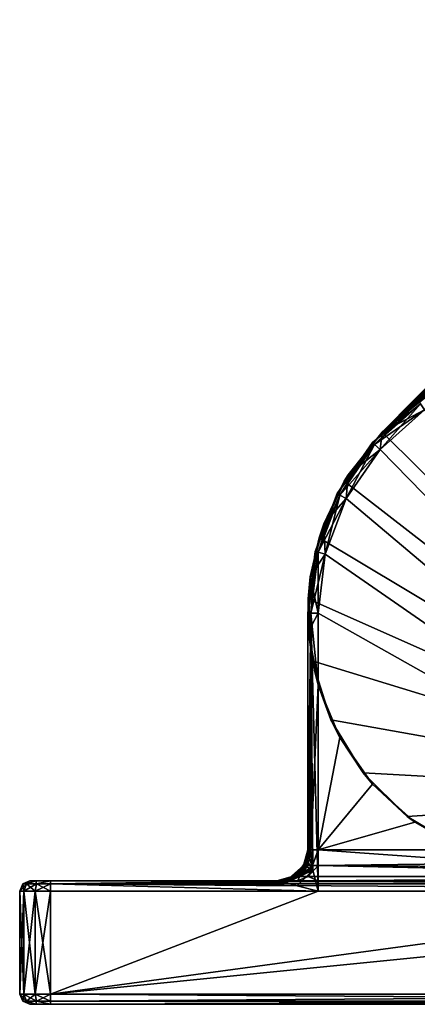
# Model space of a CAD drawing. Header units: metres. Extents: x 0 to 1023, y -974 to 49.
# Tile 11 of 27: x 759 to 778, y -974 to -926. Entities that reach past the tile are written whole.
import ezdxf

# ---------------------------------------------------------------- set-up
doc = ezdxf.new("R2010")
doc.units = ezdxf.units.M

msp = doc.modelspace()

# ---------------------------------------------------------------- linework, layer by layer
at = {"layer": 'Y2A990'}
for points in [[(942.986145, -782.976868, 1998), (776.57428, -946.50293, 1998), (945.994873, -783.144592, 1998)], [(776.57428, -946.50293, 1998), (942.986145, -782.976868, 1998), (934.919312, -786.653442, 1998)], [(945.994873, -783.144592, 1998), (776.57428, -946.50293, 1998), (948.876038, -784.027527, 1998)], [(948.876038, -784.027527, 1998), (776.57428, -946.50293, 1998), (951.462219, -785.57428, 1998)], [(951.462219, -785.57428, 1998), (776.57428, -946.50293, 1998), (953.603088, -787.694946, 1998)], [(776.57428, -946.50293, 1992), (935.842407, -786.468262, 1992), (933.924072, -788.633606, 1992)], [(935.842407, -786.468262, 1992), (776.57428, -946.50293, 1992), (934.919312, -786.653442, 1992)], [(934.919312, -786.653442, 1992), (776.57428, -946.50293, 1992), (934.919312, -786.653442, 1998)], [(776.57428, -946.50293, 1992), (776.57428, -946.50293, 1998), (934.919312, -786.653442, 1998)], [(953.603088, -787.694946, 1998), (776.57428, -946.50293, 1998), (955.174194, -790.266357, 1998)], [(933.924072, -788.633606, 1992), (932.579651, -791.195129, 1992), (776.57428, -946.50293, 1992)], [(955.174194, -790.266357, 1998), (776.57428, -946.50293, 1998), (956.08429, -793.139099, 1998)], [(932.579651, -791.195129, 1992), (931.887329, -794.003967, 1992), (776.57428, -946.50293, 1992)], [(956.08429, -793.139099, 1998), (776.57428, -946.50293, 1998), (956.280457, -796.146118, 1998)], [(931.887329, -796.896851, 1992), (776.57428, -946.50293, 1992), (931.887329, -794.003967, 1992)], [(956.280457, -796.146118, 1998), (776.57428, -946.50293, 1998), (955.751343, -799.112732, 1998)], [(932.579651, -799.705627, 1992), (776.57428, -946.50293, 1992), (931.887329, -796.896851, 1992)], [(955.751343, -799.112732, 1998), (776.57428, -946.50293, 1998), (954.527588, -801.866455, 1998)], [(933.924072, -802.267151, 1992), (776.57428, -946.50293, 1992), (932.579651, -799.705627, 1992)], [(954.527588, -801.866455, 1998), (776.57428, -946.50293, 1998), (952.680359, -804.247314, 1998)], [(935.842407, -804.432495, 1992), (776.57428, -946.50293, 1992), (933.924072, -802.267151, 1992)], [(952.680359, -804.247314, 1998), (776.57428, -946.50293, 1998), (794.335327, -964.096802, 1998)], [(938.223145, -806.075867, 1992), (776.57428, -946.50293, 1992), (935.842407, -804.432495, 1992)], [(940.92804, -807.101685, 1992), (776.57428, -946.50293, 1992), (938.223145, -806.075867, 1992)], [(943.799866, -807.450378, 1992), (776.57428, -946.50293, 1992), (940.92804, -807.101685, 1992)], [(949.507446, -807.450378, 1992), (776.57428, -946.50293, 1992), (943.799866, -807.450378, 1992)], [(776.57428, -946.50293, 1992), (949.507446, -807.450378, 1992), (778.638062, -945.424072, 1992)], [(776.09845, -947.010803, 1991.5), (776.208069, -947.10791, 1991.853516), (778.354004, -945.012573, 1991.5)], [(776.09845, -947.010803, 1988.5), (776.09845, -947.010803, 1991.5), (778.354004, -945.012573, 1988.5)], [(776.09845, -947.010803, 1991.5), (778.354004, -945.012573, 1991.5), (778.354004, -945.012573, 1988.5)], [(778.354004, -945.012573, 1988.5), (778.437195, -945.133057, 1988.146484), (776.09845, -947.010803, 1988.5)], [(778.437195, -945.133057, 1988.146484), (776.208069, -947.10791, 1988.146484), (776.09845, -947.010803, 1988.5)], [(776.208069, -947.10791, 1991.853516), (778.437195, -945.133057, 1991.853516), (778.354004, -945.012573, 1991.5)], [(776.208069, -947.10791, 1991.853516), (776.472717, -947.342407, 1992), (778.437195, -945.133057, 1991.853516)], [(778.437195, -945.133057, 1988.146484), (778.638062, -945.424072, 1988), (776.208069, -947.10791, 1988.146484)], [(776.472717, -947.342407, 1992), (778.638062, -945.424072, 1992), (778.437195, -945.133057, 1991.853516)], [(778.638062, -945.424072, 1988), (776.472717, -947.342407, 1988), (776.208069, -947.10791, 1988.146484)], [(776.472717, -947.342407, 1992), (776.57428, -946.50293, 1992), (778.638062, -945.424072, 1992)], [(778.638062, -945.424072, 1988), (797.454834, -968.799866, 1988), (776.472717, -947.342407, 1988)], [(776.57428, -946.50293, 1998), (776.57428, -946.50293, 1992), (774.727112, -948.883789, 1998)], [(776.57428, -946.50293, 1992), (774.916077, -948.577881, 1992), (774.727112, -948.883789, 1998)], [(776.57428, -946.50293, 1998), (774.727112, -948.883789, 1998), (794.335327, -964.096802, 1998)], [(776.57428, -946.50293, 1992), (776.472717, -947.342407, 1992), (774.916077, -948.577881, 1992)], [(774.386597, -949.490784, 1991.5), (774.516296, -949.558899, 1991.853516), (776.09845, -947.010803, 1991.5)], [(774.386597, -949.490784, 1988.5), (774.386597, -949.490784, 1991.5), (776.09845, -947.010803, 1988.5)], [(774.386597, -949.490784, 1991.5), (776.09845, -947.010803, 1991.5), (776.09845, -947.010803, 1988.5)], [(776.09845, -947.010803, 1988.5), (776.208069, -947.10791, 1988.146484), (774.386597, -949.490784, 1988.5)], [(774.516296, -949.558899, 1991.853516), (776.208069, -947.10791, 1991.853516), (776.09845, -947.010803, 1991.5)], [(776.208069, -947.10791, 1988.146484), (774.516296, -949.558899, 1988.146484), (774.386597, -949.490784, 1988.5)], [(774.516296, -949.558899, 1991.853516), (774.829346, -949.723145, 1992), (776.208069, -947.10791, 1991.853516)], [(776.208069, -947.10791, 1988.146484), (776.472717, -947.342407, 1988), (774.516296, -949.558899, 1988.146484)], [(776.472717, -947.342407, 1988), (774.829346, -949.723145, 1988), (774.516296, -949.558899, 1988.146484)], [(774.829346, -949.723145, 1992), (776.472717, -947.342407, 1992), (776.208069, -947.10791, 1991.853516)], [(774.829346, -949.723145, 1992), (774.916077, -948.577881, 1992), (776.472717, -947.342407, 1992)], [(776.472717, -947.342407, 1988), (797.454834, -968.799866, 1988), (774.829346, -949.723145, 1988)], [(774.727112, -948.883789, 1998), (773.733765, -950.956299, 1992), (773.503357, -951.637512, 1998)], [(773.503357, -951.637512, 1998), (794.335327, -964.096802, 1998), (774.727112, -948.883789, 1998)], [(774.727112, -948.883789, 1998), (774.916077, -948.577881, 1992), (773.733765, -950.956299, 1992)], [(773.733765, -950.956299, 1992), (774.916077, -948.577881, 1992), (774.829346, -949.723145, 1992)], [(773.318054, -952.308411, 1991.5), (773.460266, -952.343445, 1991.853516), (774.386597, -949.490784, 1991.5)], [(773.318054, -952.308411, 1988.5), (773.318054, -952.308411, 1991.5), (774.386597, -949.490784, 1988.5)], [(773.318054, -952.308411, 1991.5), (774.386597, -949.490784, 1991.5), (774.386597, -949.490784, 1988.5)], [(774.386597, -949.490784, 1988.5), (774.516296, -949.558899, 1988.146484), (773.318054, -952.308411, 1988.5)], [(774.516296, -949.558899, 1988.146484), (773.460266, -952.343445, 1988.146484), (773.318054, -952.308411, 1988.5)], [(773.460266, -952.343445, 1991.853516), (774.516296, -949.558899, 1991.853516), (774.386597, -949.490784, 1991.5)], [(773.460266, -952.343445, 1991.853516), (773.803528, -952.42804, 1992), (774.516296, -949.558899, 1991.853516)], [(774.516296, -949.558899, 1988.146484), (774.829346, -949.723145, 1988), (773.460266, -952.343445, 1988.146484)], [(774.829346, -949.723145, 1988), (773.803528, -952.42804, 1988), (773.460266, -952.343445, 1988.146484)], [(773.803528, -952.42804, 1992), (773.733765, -950.956299, 1992), (774.829346, -949.723145, 1992)], [(773.803528, -952.42804, 1992), (774.829346, -949.723145, 1992), (774.516296, -949.558899, 1991.853516)], [(774.829346, -949.723145, 1988), (797.454834, -968.799866, 1988), (773.803528, -952.42804, 1988)], [(773.733765, -950.956299, 1992), (773.080627, -953.530945, 1992), (773.503357, -951.637512, 1998)], [(773.080627, -953.530945, 1992), (773.733765, -950.956299, 1992), (773.803528, -952.42804, 1992)], [(773.503357, -951.637512, 1998), (773.080627, -953.530945, 1992), (772.974182, -954.604126, 1998)], [(772.974182, -954.604126, 1998), (794.335327, -964.096802, 1998), (773.503357, -951.637512, 1998)], [(772.954834, -955.299866, 1991.5), (773.101257, -955.299866, 1991.853516), (773.318054, -952.308411, 1991.5)], [(772.954834, -955.299866, 1988.5), (772.954834, -955.299866, 1991.5), (773.318054, -952.308411, 1988.5)], [(772.954834, -955.299866, 1991.5), (773.318054, -952.308411, 1991.5), (773.318054, -952.308411, 1988.5)], [(773.318054, -952.308411, 1988.5), (773.460266, -952.343445, 1988.146484), (772.954834, -955.299866, 1988.5)], [(773.101257, -955.299866, 1991.853516), (773.460266, -952.343445, 1991.853516), (773.318054, -952.308411, 1991.5)], [(773.460266, -952.343445, 1988.146484), (773.101257, -955.299866, 1988.146484), (772.954834, -955.299866, 1988.5)], [(773.454834, -955.299866, 1992), (773.080627, -953.530945, 1992), (773.803528, -952.42804, 1992)], [(773.101257, -955.299866, 1991.853516), (773.454834, -955.299866, 1992), (773.460266, -952.343445, 1991.853516)], [(773.460266, -952.343445, 1988.146484), (773.803528, -952.42804, 1988), (773.101257, -955.299866, 1988.146484)], [(773.803528, -952.42804, 1988), (773.454834, -955.299866, 1988), (773.101257, -955.299866, 1988.146484)], [(773.454834, -955.299866, 1992), (773.803528, -952.42804, 1992), (773.460266, -952.343445, 1991.853516)], [(773.803528, -952.42804, 1988), (797.454834, -968.799866, 1988), (773.454834, -955.299866, 1988)], [(773.080627, -953.530945, 1992), (772.986206, -956.185364, 1992), (772.974182, -954.604126, 1998)], [(772.986206, -956.185364, 1992), (773.080627, -953.530945, 1992), (773.454834, -955.299866, 1992)], [(772.974182, -954.604126, 1998), (772.986206, -956.185364, 1992), (773.170349, -957.611145, 1998)], [(773.170349, -957.611145, 1998), (794.335327, -964.096802, 1998), (772.974182, -954.604126, 1998)], [(773.101257, -966.799866, 1991.853516), (773.101257, -955.299866, 1991.853516), (772.954834, -966.799866, 1991.5)], [(773.101257, -955.299866, 1991.853516), (772.954834, -955.299866, 1991.5), (772.954834, -966.799866, 1991.5)], [(772.954834, -955.299866, 1988.5), (772.954834, -966.799866, 1988.5), (772.954834, -955.299866, 1991.5)], [(772.954834, -966.799866, 1988.5), (772.954834, -966.799866, 1988.812256), (772.954834, -955.299866, 1991.5)], [(772.954834, -955.299866, 1991.5), (772.954834, -966.799866, 1988.812256), (772.954834, -966.799866, 1991.5)], [(773.101257, -955.299866, 1988.146484), (772.954834, -966.799866, 1988.5), (772.954834, -955.299866, 1988.5)], [(772.954834, -966.799866, 1988.5), (773.101257, -955.299866, 1988.146484), (772.955872, -966.804077, 1988.467407)], [(772.955872, -966.804077, 1988.467407), (773.101257, -955.299866, 1988.146484), (772.962463, -966.830261, 1988.413086)], [(772.962463, -966.830261, 1988.413086), (773.101257, -955.299866, 1988.146484), (772.974976, -966.880554, 1988.359375)], [(772.974976, -966.880554, 1988.359375), (773.101257, -955.299866, 1988.146484), (773.030212, -967.10144, 1988.235962)], [(773.454834, -958.799866, 1992), (772.986206, -956.185364, 1992), (773.454834, -955.299866, 1992)], [(773.030212, -967.10144, 1988.235962), (773.101257, -955.299866, 1988.146484), (773.058472, -967.214478, 1988.19519)], [(773.058472, -967.214478, 1988.19519), (773.101257, -955.299866, 1988.146484), (773.202637, -967.791138, 1988.068237)], [(773.454834, -955.299866, 1992), (773.101257, -955.299866, 1991.853516), (773.454834, -958.799866, 1992)], [(773.454834, -958.799866, 1992), (773.101257, -955.299866, 1991.853516), (773.101257, -966.799866, 1991.853516)], [(773.454834, -968.799866, 1988), (773.101257, -955.299866, 1988.146484), (773.454834, -955.299866, 1988)], [(773.202637, -967.791138, 1988.068237), (773.101257, -955.299866, 1988.146484), (773.454834, -968.799866, 1988)], [(773.454834, -955.299866, 1988), (797.454834, -968.799866, 1988), (773.454834, -968.799866, 1988)], [(773.454834, -958.799866, 1992), (773.170349, -957.611145, 1998), (772.986206, -956.185364, 1992)], [(773.170349, -957.611145, 1998), (773.454834, -958.799866, 1992), (774.080444, -960.483826, 1998)], [(774.080444, -960.483826, 1998), (794.335327, -964.096802, 1998), (773.170349, -957.611145, 1998)], [(773.454834, -966.799866, 1992), (773.454834, -958.799866, 1992), (773.101257, -966.799866, 1991.853516)], [(774.080444, -960.483826, 1998), (773.454834, -958.799866, 1992), (774.514343, -961.345947, 1992)], [(773.454834, -966.799866, 1992), (774.514343, -961.345947, 1992), (773.454834, -958.799866, 1992)], [(774.514343, -961.345947, 1992), (775.651611, -963.055298, 1998), (774.080444, -960.483826, 1998)], [(775.651611, -963.055298, 1998), (794.335327, -964.096802, 1998), (774.080444, -960.483826, 1998)], [(774.514343, -961.345947, 1992), (773.454834, -966.799866, 1992), (776.106384, -963.597839, 1992)], [(776.106384, -963.597839, 1992), (775.651611, -963.055298, 1998), (774.514343, -961.345947, 1992)], [(777.79248, -965.175964, 1998), (775.651611, -963.055298, 1998), (776.106384, -963.597839, 1992)], [(777.79248, -965.175964, 1998), (794.335327, -964.096802, 1998), (775.651611, -963.055298, 1998)], [(776.106384, -963.597839, 1992), (773.454834, -966.799866, 1992), (778.153381, -965.44574, 1992)], [(778.153381, -965.44574, 1992), (777.79248, -965.175964, 1998), (776.106384, -963.597839, 1992)], [(780.378601, -966.722717, 1998), (794.335327, -964.096802, 1998), (777.79248, -965.175964, 1998)], [(777.79248, -965.175964, 1998), (778.153381, -965.44574, 1992), (780.378601, -966.722717, 1998)], [(778.153381, -965.44574, 1992), (773.454834, -966.799866, 1992), (780.555847, -966.799866, 1992)], [(780.555847, -966.799866, 1992), (780.378601, -966.722717, 1998), (778.153381, -965.44574, 1992)], [(772.840637, -967.373901, 1988.812256), (772.753845, -967.549866, 1991.5), (772.954834, -966.799866, 1988.812256)], [(772.753845, -967.549866, 1991.5), (772.954834, -966.799866, 1991.5), (772.954834, -966.799866, 1988.812256)], [(772.807251, -967.549866, 1991.768188), (772.954834, -966.799866, 1991.5), (772.753845, -967.549866, 1991.5)], [(772.959167, -967.549866, 1991.995605), (773.101257, -966.799866, 1991.853516), (772.807251, -967.549866, 1991.768188)], [(773.101257, -966.799866, 1991.853516), (772.954834, -966.799866, 1991.5), (772.807251, -967.549866, 1991.768188)], [(772.954834, -966.799866, 1988.812256), (772.867615, -967.349976, 1988.518433), (772.840637, -967.373901, 1988.812256)], [(772.867615, -967.349976, 1988.518433), (772.954834, -966.799866, 1988.812256), (772.936829, -967.080139, 1988.496216)], [(772.867615, -967.349976, 1988.518433), (772.936829, -967.080139, 1988.496216), (772.906494, -967.369568, 1988.38562)], [(772.936829, -967.080139, 1988.496216), (773.058472, -967.214478, 1988.19519), (772.906494, -967.369568, 1988.38562)], [(772.936829, -967.080139, 1988.496216), (772.954834, -966.799866, 1988.812256), (772.955872, -966.804077, 1988.467407)], [(772.936829, -967.080139, 1988.496216), (772.955872, -966.804077, 1988.467407), (772.962463, -966.830261, 1988.413086)], [(772.936829, -967.080139, 1988.496216), (772.962463, -966.830261, 1988.413086), (773.030212, -967.10144, 1988.235962)], [(773.058472, -967.214478, 1988.19519), (772.936829, -967.080139, 1988.496216), (773.030212, -967.10144, 1988.235962)], [(772.955872, -966.804077, 1988.467407), (772.954834, -966.799866, 1988.812256), (772.954834, -966.799866, 1988.5)], [(773.186584, -967.549866, 1992.147583), (773.101257, -966.799866, 1991.853516), (772.959167, -967.549866, 1991.995605)], [(773.030212, -967.10144, 1988.235962), (772.962463, -966.830261, 1988.413086), (772.974976, -966.880554, 1988.359375)], [(773.101257, -966.799866, 1991.853516), (773.186584, -967.549866, 1992.147583), (773.454834, -966.799866, 1992)], [(773.454834, -966.799866, 1992), (773.186584, -967.549866, 1992.147583), (773.454834, -967.549866, 1992.200928)], [(773.454834, -966.799866, 1992), (782.481323, -967.44104, 1992.143921), (780.555847, -966.799866, 1992)], [(773.454834, -967.549866, 1992.200928), (782.481323, -967.44104, 1992.143921), (773.454834, -966.799866, 1992)], [(772.515503, -967.860535, 1988.812256), (772.02887, -968.185669, 1988.812256), (772.753845, -967.549866, 1991.5)], [(772.753845, -967.549866, 1991.5), (772.02887, -968.185669, 1988.812256), (772.204834, -968.098877, 1991.5)], [(772.753845, -967.549866, 1991.5), (772.204834, -968.098877, 1991.5), (772.807251, -967.549866, 1991.768188)], [(772.204834, -968.098877, 1991.5), (772.299988, -968.098877, 1991.978394), (772.807251, -967.549866, 1991.768188)], [(772.807251, -967.549866, 1991.768188), (772.299988, -968.098877, 1991.978394), (772.959167, -967.549866, 1991.995605)], [(772.299988, -968.098877, 1991.978394), (772.570923, -968.098877, 1992.383911), (772.959167, -967.549866, 1991.995605)], [(772.638367, -967.750244, 1988.553101), (772.515503, -967.860535, 1988.812256), (772.840637, -967.373901, 1988.812256)], [(772.840637, -967.373901, 1988.812256), (772.515503, -967.860535, 1988.812256), (772.753845, -967.549866, 1991.5)], [(772.959167, -967.549866, 1991.995605), (772.570923, -968.098877, 1992.383911), (773.186584, -967.549866, 1992.147583)], [(772.570923, -968.098877, 1992.383911), (772.976501, -968.098877, 1992.654907), (773.186584, -967.549866, 1992.147583)], [(772.840637, -967.373901, 1988.812256), (772.74115, -967.593872, 1988.562012), (772.638367, -967.750244, 1988.553101)], [(772.74115, -967.593872, 1988.562012), (772.676392, -967.769226, 1988.432739), (772.638367, -967.750244, 1988.553101)], [(772.78595, -967.616272, 1988.415283), (772.676392, -967.769226, 1988.432739), (772.74115, -967.593872, 1988.562012)], [(772.866699, -967.589905, 1988.336426), (772.736633, -967.767212, 1988.372803), (772.799866, -967.622925, 1988.391968)], [(772.866699, -967.589905, 1988.336426), (773.202637, -967.791138, 1988.068237), (772.736633, -967.767212, 1988.372803)], [(772.74115, -967.593872, 1988.562012), (772.840637, -967.373901, 1988.812256), (772.867615, -967.349976, 1988.518433)], [(772.867615, -967.349976, 1988.518433), (772.78595, -967.616272, 1988.415283), (772.74115, -967.593872, 1988.562012)], [(772.799866, -967.622925, 1988.391968), (772.78595, -967.616272, 1988.415283), (772.867615, -967.349976, 1988.518433)], [(772.906494, -967.369568, 1988.38562), (772.799866, -967.622925, 1988.391968), (772.867615, -967.349976, 1988.518433)], [(772.906494, -967.369568, 1988.38562), (772.866699, -967.589905, 1988.336426), (772.799866, -967.622925, 1988.391968)], [(772.866699, -967.589905, 1988.336426), (772.906494, -967.369568, 1988.38562), (772.974792, -967.404297, 1988.276855)], [(772.974792, -967.404297, 1988.276855), (773.202637, -967.791138, 1988.068237), (772.866699, -967.589905, 1988.336426)], [(772.906494, -967.369568, 1988.38562), (773.058472, -967.214478, 1988.19519), (772.974792, -967.404297, 1988.276855)], [(773.202637, -967.791138, 1988.068237), (772.974792, -967.404297, 1988.276855), (773.058472, -967.214478, 1988.19519)], [(773.186584, -967.549866, 1992.147583), (772.976501, -968.098877, 1992.654907), (773.454834, -967.549866, 1992.200928)], [(772.976501, -968.098877, 1992.654907), (773.454834, -968.098877, 1992.75), (773.454834, -967.549866, 1992.200928)], [(782.481323, -967.44104, 1992.143921), (773.454834, -967.549866, 1992.200928), (783.358459, -967.622803, 1992.24585)], [(797.454834, -968.098877, 1992.75), (773.454834, -967.549866, 1992.200928), (773.454834, -968.098877, 1992.75)], [(785.581482, -967.799194, 1992.381348), (773.454834, -967.549866, 1992.200928), (797.454834, -968.098877, 1992.75)], [(783.358459, -967.622803, 1992.24585), (773.454834, -967.549866, 1992.200928), (785.581482, -967.799194, 1992.381348)], [(771.869446, -968.403503, 1988.19519), (773.202637, -967.791138, 1988.068237), (772.446106, -968.547668, 1988.068237)], [(772.044617, -968.327209, 1988.27124), (773.202637, -967.791138, 1988.068237), (771.869446, -968.403503, 1988.19519)], [(772.02887, -968.185669, 1988.812256), (772.248901, -968.086182, 1988.562012), (772.004944, -968.212646, 1988.518433)], [(772.248901, -968.086182, 1988.562012), (772.271301, -968.130981, 1988.415283), (772.004944, -968.212646, 1988.518433)], [(772.02887, -968.185669, 1988.812256), (772.515503, -967.860535, 1988.812256), (772.405212, -967.983398, 1988.553101)], [(772.248901, -968.086182, 1988.562012), (772.02887, -968.185669, 1988.812256), (772.405212, -967.983398, 1988.553101)], [(772.216553, -968.22998, 1988.328735), (773.202637, -967.791138, 1988.068237), (772.044617, -968.327209, 1988.27124)], [(772.408875, -968.092407, 1988.37085), (773.202637, -967.791138, 1988.068237), (772.216553, -968.22998, 1988.328735)], [(772.216553, -968.22998, 1988.328735), (772.277893, -968.144897, 1988.391968), (772.408875, -968.092407, 1988.37085)], [(772.405212, -967.983398, 1988.553101), (772.424194, -968.021423, 1988.432739), (772.248901, -968.086182, 1988.562012)], [(772.424194, -968.021423, 1988.432739), (772.271301, -968.130981, 1988.415283), (772.248901, -968.086182, 1988.562012)], [(772.424194, -968.021423, 1988.432739), (772.438965, -968.052734, 1988.387695), (772.271301, -968.130981, 1988.415283)], [(772.438965, -968.052734, 1988.387695), (772.277893, -968.144897, 1988.391968), (772.271301, -968.130981, 1988.415283)], [(772.277893, -968.144897, 1988.391968), (772.438965, -968.052734, 1988.387695), (772.408875, -968.092407, 1988.37085)], [(772.515503, -967.860535, 1988.812256), (772.52417, -967.869141, 1988.609741), (772.405212, -967.983398, 1988.553101)], [(772.405212, -967.983398, 1988.553101), (772.52417, -967.869141, 1988.609741), (772.539001, -967.884033, 1988.508789)], [(772.539001, -967.884033, 1988.508789), (772.566895, -967.911987, 1988.419312), (772.405212, -967.983398, 1988.553101)], [(772.566895, -967.911987, 1988.419312), (772.424194, -968.021423, 1988.432739), (772.405212, -967.983398, 1988.553101)], [(772.500122, -968.014954, 1988.38147), (773.202637, -967.791138, 1988.068237), (772.408875, -968.092407, 1988.37085)], [(772.408875, -968.092407, 1988.37085), (772.438965, -968.052734, 1988.387695), (772.500122, -968.014954, 1988.38147)], [(772.587341, -967.932373, 1988.38501), (772.424194, -968.021423, 1988.432739), (772.566895, -967.911987, 1988.419312)], [(772.587341, -967.932373, 1988.38501), (772.500122, -968.014954, 1988.38147), (772.424194, -968.021423, 1988.432739)], [(772.500122, -968.014954, 1988.38147), (772.438965, -968.052734, 1988.387695), (772.424194, -968.021423, 1988.432739)], [(772.446106, -968.547668, 1988.068237), (773.202637, -967.791138, 1988.068237), (773.454834, -968.799866, 1988)], [(772.587341, -967.932373, 1988.38501), (773.202637, -967.791138, 1988.068237), (772.500122, -968.014954, 1988.38147)], [(772.52417, -967.869141, 1988.609741), (772.515503, -967.860535, 1988.812256), (772.638367, -967.750244, 1988.553101)], [(772.539001, -967.884033, 1988.508789), (772.52417, -967.869141, 1988.609741), (772.638367, -967.750244, 1988.553101)], [(772.676392, -967.769226, 1988.432739), (772.539001, -967.884033, 1988.508789), (772.638367, -967.750244, 1988.553101)], [(772.566895, -967.911987, 1988.419312), (772.539001, -967.884033, 1988.508789), (772.676392, -967.769226, 1988.432739)], [(772.707703, -967.783997, 1988.387695), (772.566895, -967.911987, 1988.419312), (772.676392, -967.769226, 1988.432739)], [(772.587341, -967.932373, 1988.38501), (772.566895, -967.911987, 1988.419312), (772.707703, -967.783997, 1988.387695)], [(772.736633, -967.767212, 1988.372803), (772.587341, -967.932373, 1988.38501), (772.707703, -967.783997, 1988.387695)], [(772.736633, -967.767212, 1988.372803), (773.202637, -967.791138, 1988.068237), (772.587341, -967.932373, 1988.38501)], [(772.707703, -967.783997, 1988.387695), (772.676392, -967.769226, 1988.432739), (772.78595, -967.616272, 1988.415283)], [(772.799866, -967.622925, 1988.391968), (772.707703, -967.783997, 1988.387695), (772.78595, -967.616272, 1988.415283)], [(772.799866, -967.622925, 1988.391968), (772.736633, -967.767212, 1988.372803), (772.707703, -967.783997, 1988.387695)], [(759.155762, -968.799866, 1988.75), (758.954834, -968.799866, 1989.5), (759.282593, -968.446289, 1988.823242)], [(759.282593, -968.446289, 1988.823242), (758.954834, -968.799866, 1989.5), (759.101257, -968.446289, 1989.5)], [(759.101257, -968.446289, 2011.5), (759.101257, -968.446289, 1989.5), (758.954834, -968.799866, 2011.5)], [(759.101257, -968.446289, 1989.5), (758.954834, -968.799866, 1989.5), (758.954834, -968.799866, 2011.5)], [(759.155762, -968.799866, 2012.25), (759.101257, -968.446289, 2011.5), (758.954834, -968.799866, 2011.5)], [(759.282593, -968.446289, 1988.823242), (759.101257, -968.446289, 1989.5), (759.454834, -968.299866, 1989.5)], [(759.454834, -968.299866, 2011.5), (759.454834, -968.299866, 1989.5), (759.101257, -968.446289, 2011.5)], [(759.454834, -968.299866, 1989.5), (759.101257, -968.446289, 1989.5), (759.101257, -968.446289, 2011.5)], [(759.101257, -968.446289, 2011.5), (759.282593, -968.446289, 2012.176758), (759.454834, -968.299866, 2011.5)], [(759.101257, -968.446289, 2011.5), (759.155762, -968.799866, 2012.25), (759.282593, -968.446289, 2012.176758)], [(759.704834, -968.799866, 1988.200928), (759.155762, -968.799866, 1988.75), (759.778076, -968.446289, 1988.327759)], [(759.778076, -968.446289, 1988.327759), (759.155762, -968.799866, 1988.75), (759.282593, -968.446289, 1988.823242)], [(759.155762, -968.799866, 2012.25), (759.704834, -968.799866, 2012.799072), (759.282593, -968.446289, 2012.176758)], [(759.778076, -968.446289, 1988.327759), (759.282593, -968.446289, 1988.823242), (759.747742, -968.299866, 1988.792847)], [(759.747742, -968.299866, 1988.792847), (759.282593, -968.446289, 1988.823242), (759.454834, -968.299866, 1989.5)], [(759.454834, -968.299866, 2011.5), (759.282593, -968.446289, 2012.176758), (759.747742, -968.299866, 2012.207153)], [(759.282593, -968.446289, 2012.176758), (759.778076, -968.446289, 2012.672241), (759.747742, -968.299866, 2012.207153)], [(759.282593, -968.446289, 2012.176758), (759.704834, -968.799866, 2012.799072), (759.778076, -968.446289, 2012.672241)], [(759.747742, -968.299866, 2012.207153), (759.747742, -968.299866, 1988.792847), (759.454834, -968.299866, 2011.5)], [(759.747742, -968.299866, 1988.792847), (759.454834, -968.299866, 1989.5), (759.454834, -968.299866, 2011.5)], [(759.704834, -968.799866, 1988.200928), (760.454834, -968.446289, 1988.146484), (760.454834, -968.799866, 1988)], [(760.454834, -968.446289, 1988.146484), (759.704834, -968.799866, 1988.200928), (759.778076, -968.446289, 1988.327759)], [(759.704834, -968.799866, 2012.799072), (760.454834, -968.799866, 2013), (759.778076, -968.446289, 2012.672241)], [(759.747742, -968.299866, 1988.792847), (760.454834, -968.299866, 2012.5), (760.454834, -968.299866, 1988.5)], [(759.747742, -968.299866, 2012.207153), (760.454834, -968.299866, 2012.5), (759.747742, -968.299866, 1988.792847)], [(760.454834, -968.299866, 1988.5), (759.778076, -968.446289, 1988.327759), (759.747742, -968.299866, 1988.792847)], [(759.747742, -968.299866, 2012.207153), (759.778076, -968.446289, 2012.672241), (760.454834, -968.299866, 2012.5)], [(760.454834, -968.446289, 1988.146484), (759.778076, -968.446289, 1988.327759), (760.454834, -968.299866, 1988.5)], [(759.778076, -968.446289, 2012.672241), (760.454834, -968.446289, 2012.853516), (760.454834, -968.299866, 2012.5)], [(759.778076, -968.446289, 2012.672241), (760.454834, -968.799866, 2013), (760.454834, -968.446289, 2012.853516)], [(771.722778, -968.299866, 1992.5), (760.454834, -968.299866, 1988.5), (772.454834, -968.299866, 1993.232056)], [(771.454834, -968.299866, 1991.5), (760.454834, -968.299866, 1988.5), (771.722778, -968.299866, 1992.5)], [(760.454834, -968.299866, 1988.5), (771.454834, -968.299866, 1988.812256), (771.454834, -968.299866, 1988.5)], [(771.454834, -968.299866, 1988.812256), (760.454834, -968.299866, 1988.5), (771.454834, -968.299866, 1991.5)], [(772.454834, -968.299866, 1993.232056), (760.454834, -968.299866, 2012.5), (773.454834, -968.299866, 1993.5)], [(760.454834, -968.299866, 1988.5), (760.454834, -968.299866, 2012.5), (772.454834, -968.299866, 1993.232056)], [(773.454834, -968.299866, 1993.5), (760.454834, -968.299866, 2012.5), (797.454834, -968.299866, 1993.5)], [(760.454834, -968.299866, 2012.5), (810.454834, -968.299866, 2012.5), (797.454834, -968.299866, 1993.5)], [(771.454834, -968.299866, 1988.5), (760.454834, -968.446289, 1988.146484), (760.454834, -968.299866, 1988.5)], [(771.459106, -968.300903, 1988.467407), (760.454834, -968.446289, 1988.146484), (771.454834, -968.299866, 1988.5)], [(760.454834, -968.446289, 2012.853516), (810.454834, -968.446289, 2012.853516), (760.454834, -968.299866, 2012.5)], [(810.454834, -968.446289, 2012.853516), (810.454834, -968.299866, 2012.5), (760.454834, -968.299866, 2012.5)], [(771.485291, -968.307434, 1988.413086), (760.454834, -968.446289, 1988.146484), (771.459106, -968.300903, 1988.467407)], [(771.535522, -968.320007, 1988.359375), (760.454834, -968.446289, 1988.146484), (771.485291, -968.307434, 1988.413086)], [(771.756409, -968.375244, 1988.235962), (760.454834, -968.446289, 1988.146484), (771.535522, -968.320007, 1988.359375)], [(771.869446, -968.403503, 1988.19519), (760.454834, -968.446289, 1988.146484), (771.756409, -968.375244, 1988.235962)], [(772.446106, -968.547668, 1988.068237), (760.454834, -968.446289, 1988.146484), (771.869446, -968.403503, 1988.19519)], [(760.454834, -968.446289, 1988.146484), (773.454834, -968.799866, 1988), (760.454834, -968.799866, 1988)], [(773.454834, -968.799866, 1988), (760.454834, -968.446289, 1988.146484), (772.446106, -968.547668, 1988.068237)], [(760.454834, -968.799866, 2013), (810.454834, -968.799866, 2013), (760.454834, -968.446289, 2012.853516)], [(810.454834, -968.799866, 2013), (810.454834, -968.446289, 2012.853516), (760.454834, -968.446289, 2012.853516)], [(772.02887, -968.185669, 1988.812256), (771.454834, -968.299866, 1988.812256), (772.204834, -968.098877, 1991.5)], [(772.204834, -968.098877, 1991.5), (771.454834, -968.299866, 1988.812256), (771.454834, -968.299866, 1991.5)], [(771.722778, -968.299866, 1992.5), (772.299988, -968.098877, 1991.978394), (771.454834, -968.299866, 1991.5)], [(771.454834, -968.299866, 1991.5), (772.299988, -968.098877, 1991.978394), (772.204834, -968.098877, 1991.5)], [(772.004944, -968.212646, 1988.518433), (771.454834, -968.299866, 1988.812256), (772.02887, -968.185669, 1988.812256)], [(771.735107, -968.28186, 1988.496216), (771.454834, -968.299866, 1988.812256), (772.004944, -968.212646, 1988.518433)], [(771.459106, -968.300903, 1988.467407), (771.454834, -968.299866, 1988.812256), (771.735107, -968.28186, 1988.496216)], [(771.454834, -968.299866, 1988.812256), (771.459106, -968.300903, 1988.467407), (771.454834, -968.299866, 1988.5)], [(771.485291, -968.307434, 1988.413086), (771.459106, -968.300903, 1988.467407), (771.735107, -968.28186, 1988.496216)], [(771.735107, -968.28186, 1988.496216), (771.756409, -968.375244, 1988.235962), (771.485291, -968.307434, 1988.413086)], [(771.756409, -968.375244, 1988.235962), (771.535522, -968.320007, 1988.359375), (771.485291, -968.307434, 1988.413086)], [(772.299988, -968.098877, 1991.978394), (771.722778, -968.299866, 1992.5), (772.570923, -968.098877, 1992.383911)], [(771.722778, -968.299866, 1992.5), (772.454834, -968.299866, 1993.232056), (772.570923, -968.098877, 1992.383911)], [(772.004944, -968.212646, 1988.518433), (772.024536, -968.251526, 1988.38562), (771.735107, -968.28186, 1988.496216)], [(772.024536, -968.251526, 1988.38562), (772.044617, -968.327209, 1988.27124), (771.735107, -968.28186, 1988.496216)], [(772.044617, -968.327209, 1988.27124), (771.869446, -968.403503, 1988.19519), (771.735107, -968.28186, 1988.496216)], [(771.869446, -968.403503, 1988.19519), (771.756409, -968.375244, 1988.235962), (771.735107, -968.28186, 1988.496216)], [(772.271301, -968.130981, 1988.415283), (772.277893, -968.144897, 1988.391968), (772.004944, -968.212646, 1988.518433)], [(772.277893, -968.144897, 1988.391968), (772.024536, -968.251526, 1988.38562), (772.004944, -968.212646, 1988.518433)], [(772.277893, -968.144897, 1988.391968), (772.216553, -968.22998, 1988.328735), (772.024536, -968.251526, 1988.38562)], [(772.024536, -968.251526, 1988.38562), (772.216553, -968.22998, 1988.328735), (772.044617, -968.327209, 1988.27124)], [(772.570923, -968.098877, 1992.383911), (772.454834, -968.299866, 1993.232056), (772.976501, -968.098877, 1992.654907)], [(772.454834, -968.299866, 1993.232056), (773.454834, -968.299866, 1993.5), (772.976501, -968.098877, 1992.654907)], [(772.976501, -968.098877, 1992.654907), (773.454834, -968.299866, 1993.5), (773.454834, -968.098877, 1992.75)], [(773.454834, -968.098877, 1992.75), (773.454834, -968.299866, 1993.5), (797.454834, -968.098877, 1992.75)], [(773.454834, -968.299866, 1993.5), (797.454834, -968.299866, 1993.5), (797.454834, -968.098877, 1992.75)], [(758.954834, -968.799866, 1989.5), (758.954834, -973.799866, 1989.5), (758.954834, -968.799866, 2011.5)], [(758.954834, -973.799866, 1989.5), (758.954834, -973.799866, 2011.5), (758.954834, -968.799866, 2011.5)], [(758.954834, -973.799866, 1989.5), (758.954834, -968.799866, 1989.5), (759.155762, -973.799866, 1988.75)], [(758.954834, -968.799866, 1989.5), (759.155762, -968.799866, 1988.75), (759.155762, -973.799866, 1988.75)], [(759.155762, -973.799866, 2012.25), (759.155762, -968.799866, 2012.25), (758.954834, -973.799866, 2011.5)], [(759.155762, -968.799866, 2012.25), (758.954834, -968.799866, 2011.5), (758.954834, -973.799866, 2011.5)], [(759.155762, -973.799866, 1988.75), (759.155762, -968.799866, 1988.75), (759.704834, -973.799866, 1988.200928)], [(759.155762, -968.799866, 1988.75), (759.704834, -968.799866, 1988.200928), (759.704834, -973.799866, 1988.200928)], [(759.704834, -973.799866, 2012.799072), (759.704834, -968.799866, 2012.799072), (759.155762, -973.799866, 2012.25)], [(759.704834, -968.799866, 2012.799072), (759.155762, -968.799866, 2012.25), (759.155762, -973.799866, 2012.25)], [(759.704834, -973.799866, 1988.200928), (759.704834, -968.799866, 1988.200928), (760.454834, -973.799866, 1988)], [(759.704834, -968.799866, 1988.200928), (760.454834, -968.799866, 1988), (760.454834, -973.799866, 1988)], [(760.454834, -973.799866, 2013), (760.454834, -968.799866, 2013), (759.704834, -973.799866, 2012.799072)], [(760.454834, -968.799866, 2013), (759.704834, -968.799866, 2012.799072), (759.704834, -973.799866, 2012.799072)], [(760.454834, -973.799866, 1988), (760.454834, -968.799866, 1988), (773.454834, -968.799866, 1988)], [(760.454834, -973.799866, 1988), (797.454834, -968.799866, 1988), (810.454834, -973.799866, 1988)], [(773.454834, -968.799866, 1988), (797.454834, -968.799866, 1988), (760.454834, -973.799866, 1988)], [(810.454834, -973.799866, 2013), (810.454834, -968.799866, 2013), (760.454834, -973.799866, 2013)], [(810.454834, -968.799866, 2013), (760.454834, -968.799866, 2013), (760.454834, -973.799866, 2013)], [(759.155762, -973.799866, 1988.75), (759.101257, -974.153381, 1989.5), (758.954834, -973.799866, 1989.5)], [(758.954834, -973.799866, 2011.5), (758.954834, -973.799866, 1989.5), (759.101257, -974.153381, 2011.5)], [(758.954834, -973.799866, 1989.5), (759.101257, -974.153381, 1989.5), (759.101257, -974.153381, 2011.5)], [(759.155762, -973.799866, 2012.25), (758.954834, -973.799866, 2011.5), (759.282593, -974.153381, 2012.176758)], [(759.282593, -974.153381, 2012.176758), (758.954834, -973.799866, 2011.5), (759.101257, -974.153381, 2011.5)], [(759.101257, -974.153381, 1989.5), (759.155762, -973.799866, 1988.75), (759.282593, -974.153381, 1988.823242)], [(759.155762, -973.799866, 1988.75), (759.704834, -973.799866, 1988.200928), (759.282593, -974.153381, 1988.823242)], [(759.704834, -973.799866, 2012.799072), (759.155762, -973.799866, 2012.25), (759.778076, -974.153381, 2012.672241)], [(759.778076, -974.153381, 2012.672241), (759.155762, -973.799866, 2012.25), (759.282593, -974.153381, 2012.176758)], [(759.282593, -974.153381, 1988.823242), (759.704834, -973.799866, 1988.200928), (759.778076, -974.153381, 1988.327759)], [(759.704834, -973.799866, 1988.200928), (760.454834, -973.799866, 1988), (759.778076, -974.153381, 1988.327759)], [(759.704834, -973.799866, 2012.799072), (760.454834, -974.153381, 2012.853516), (760.454834, -973.799866, 2013)], [(760.454834, -974.153381, 2012.853516), (759.704834, -973.799866, 2012.799072), (759.778076, -974.153381, 2012.672241)], [(759.778076, -974.153381, 1988.327759), (760.454834, -973.799866, 1988), (760.454834, -974.153381, 1988.146484)], [(810.454834, -974.153381, 1988.146484), (760.454834, -974.153381, 1988.146484), (810.454834, -973.799866, 1988)], [(760.454834, -974.153381, 1988.146484), (760.454834, -973.799866, 1988), (810.454834, -973.799866, 1988)], [(810.454834, -973.799866, 2013), (760.454834, -973.799866, 2013), (810.454834, -974.153381, 2012.853516)], [(760.454834, -973.799866, 2013), (760.454834, -974.153381, 2012.853516), (810.454834, -974.153381, 2012.853516)], [(759.101257, -974.153381, 1989.5), (759.282593, -974.153381, 1988.823242), (759.454834, -974.299866, 1989.5)], [(759.101257, -974.153381, 2011.5), (759.101257, -974.153381, 1989.5), (759.454834, -974.299866, 2011.5)], [(759.101257, -974.153381, 1989.5), (759.454834, -974.299866, 1989.5), (759.454834, -974.299866, 2011.5)], [(759.282593, -974.153381, 2012.176758), (759.101257, -974.153381, 2011.5), (759.454834, -974.299866, 2011.5)], [(759.454834, -974.299866, 1989.5), (759.282593, -974.153381, 1988.823242), (759.747742, -974.299866, 1988.792847)], [(759.282593, -974.153381, 1988.823242), (759.778076, -974.153381, 1988.327759), (759.747742, -974.299866, 1988.792847)], [(759.778076, -974.153381, 2012.672241), (759.282593, -974.153381, 2012.176758), (759.747742, -974.299866, 2012.207153)], [(759.747742, -974.299866, 2012.207153), (759.282593, -974.153381, 2012.176758), (759.454834, -974.299866, 2011.5)], [(759.747742, -974.299866, 1988.792847), (759.747742, -974.299866, 2012.207153), (759.454834, -974.299866, 1989.5)], [(759.747742, -974.299866, 2012.207153), (759.454834, -974.299866, 2011.5), (759.454834, -974.299866, 1989.5)], [(759.747742, -974.299866, 1988.792847), (759.778076, -974.153381, 1988.327759), (760.454834, -974.299866, 1988.5)], [(760.454834, -974.299866, 2012.5), (759.778076, -974.153381, 2012.672241), (759.747742, -974.299866, 2012.207153)], [(760.454834, -974.299866, 1988.5), (760.454834, -974.299866, 2012.5), (759.747742, -974.299866, 1988.792847)], [(760.454834, -974.299866, 2012.5), (759.747742, -974.299866, 2012.207153), (759.747742, -974.299866, 1988.792847)], [(759.778076, -974.153381, 1988.327759), (760.454834, -974.153381, 1988.146484), (760.454834, -974.299866, 1988.5)], [(760.454834, -974.153381, 2012.853516), (759.778076, -974.153381, 2012.672241), (760.454834, -974.299866, 2012.5)], [(810.454834, -974.299866, 1988.5), (760.454834, -974.299866, 1988.5), (810.454834, -974.153381, 1988.146484)], [(760.454834, -974.299866, 1988.5), (760.454834, -974.153381, 1988.146484), (810.454834, -974.153381, 1988.146484)], [(810.454834, -974.153381, 2012.853516), (760.454834, -974.153381, 2012.853516), (810.454834, -974.299866, 2012.5)], [(760.454834, -974.153381, 2012.853516), (760.454834, -974.299866, 2012.5), (810.454834, -974.299866, 2012.5)], [(810.454834, -974.299866, 1988.5), (810.454834, -974.299866, 2012.5), (760.454834, -974.299866, 1988.5)], [(810.454834, -974.299866, 2012.5), (760.454834, -974.299866, 2012.5), (760.454834, -974.299866, 1988.5)]]:
    msp.add_3dface(points, dxfattribs=at)

doc.saveas('drawing.dxf')
